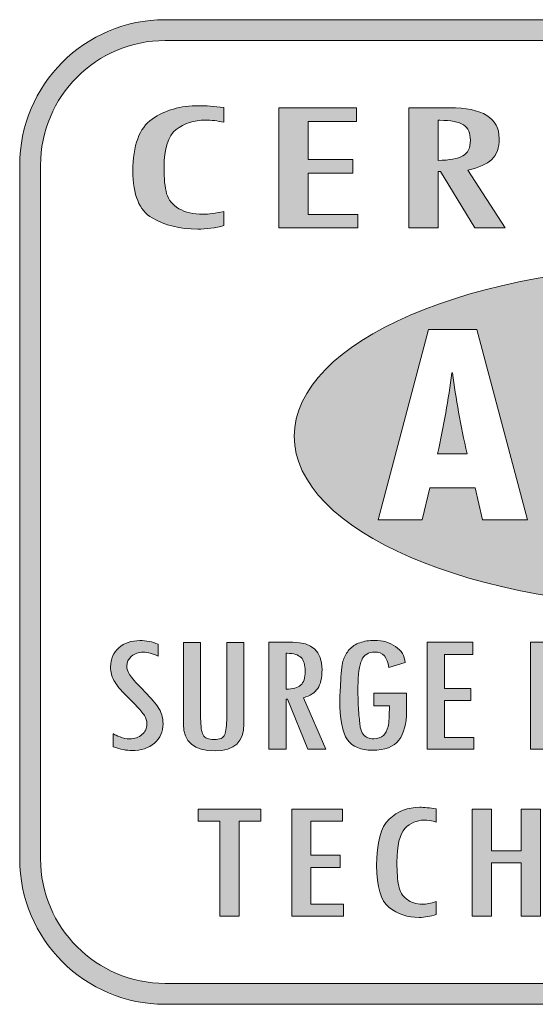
# Model space of a CAD drawing. Header units: inches. Extents: x -3.1 to 15.2, y -1.5 to 10.6.
# Tile 4 of 89: x 1.4626 to 1.5528, y 1.4427 to 1.6148. Entities that reach past the tile are written whole.
import ezdxf

# ---------------------------------------------------------------- set-up
doc = ezdxf.new("R2010")
doc.units = ezdxf.units.IN
doc.header["$MEASUREMENT"] = 0
doc.layers.add('Screenprinting', color=7, linetype='Continuous')

# ---------------------------------------------------------------- blocks, each defined once
blk = doc.blocks.new('block 3248')
at = {"layer": 'Screenprinting', "true_color": 0xffffff}
h = blk.add_hatch(color=7, dxfattribs=at)
h.dxf.hatch_style = 2
edge = h.paths.add_edge_path()
edge.add_spline(control_points=[(1.4983, 1.57878), (1.49677, 1.57838), (1.49524, 1.57817), (1.4937, 1.57817), (1.49063, 1.57817), (1.48797, 1.57883), (1.48573, 1.58013), (1.48349, 1.58143), (1.48236, 1.58417), (1.48236, 1.58831), (1.48236, 1.59281), (1.48349, 1.59584), (1.48573, 1.5974), (1.48797, 1.59896), (1.49069, 1.59974), (1.49388, 1.59974), (1.49508, 1.59974), (1.49655, 1.59963), (1.4983, 1.5994), (1.4983, 1.5994), (1.4983, 1.59684), (1.4983, 1.59684), (1.49715, 1.59709), (1.49606, 1.59722), (1.49505, 1.59722), (1.49305, 1.59722), (1.49134, 1.59667), (1.48993, 1.59556), (1.48852, 1.59444), (1.48781, 1.59224), (1.48781, 1.58895), (1.48781, 1.587), (1.48796, 1.58547), (1.48827, 1.58436), (1.48858, 1.58327), (1.4893, 1.58239), (1.49041, 1.58174), (1.49152, 1.58109), (1.49293, 1.58076), (1.49463, 1.58076), (1.49563, 1.58076), (1.49685, 1.58093), (1.4983, 1.58127), (1.4983, 1.58127), (1.4983, 1.57878), (1.4983, 1.57878)], knot_values=[0, 0, 0, 0, 1, 1, 1, 2, 2, 2, 3, 3, 3, 4, 4, 4, 5, 5, 5, 6, 6, 6, 7, 7, 7, 8, 8, 8, 9, 9, 9, 10, 10, 10, 11, 11, 11, 12, 12, 12, 13, 13, 13, 14, 14, 14, 15, 15, 15, 15], degree=3, periodic=1)
h = blk.add_hatch(color=7, dxfattribs=at)
h.dxf.hatch_style = 2
h.paths.add_polyline_path([(1.52171, 1.57841), (1.50792, 1.57841), (1.50792, 1.59938), (1.52147, 1.59938), (1.52147, 1.597), (1.513, 1.597), (1.513, 1.59035), (1.52084, 1.59035), (1.52084, 1.58797), (1.513, 1.58797), (1.513, 1.58074), (1.52171, 1.58074)])
h = blk.add_hatch(color=7, dxfattribs=at)
h.dxf.hatch_style = 2
edge = h.paths.add_edge_path()
edge.add_spline(control_points=[(1.5475, 1.57841), (1.5475, 1.57841), (1.54216, 1.57841), (1.54216, 1.57841), (1.54216, 1.57841), (1.53619, 1.58826), (1.53619, 1.58826), (1.53619, 1.58826), (1.53575, 1.58826), (1.53575, 1.58826), (1.53575, 1.58826), (1.53575, 1.57841), (1.53575, 1.57841), (1.53575, 1.57841), (1.5306, 1.57841), (1.5306, 1.57841), (1.5306, 1.57841), (1.5306, 1.59938), (1.5306, 1.59938), (1.5306, 1.59938), (1.53772, 1.59938), (1.53772, 1.59938), (1.54353, 1.59938), (1.54643, 1.59759), (1.54643, 1.59401), (1.54643, 1.59238), (1.546, 1.59117), (1.54514, 1.59035), (1.54428, 1.58951), (1.54288, 1.58891), (1.54095, 1.58849), (1.54095, 1.58849), (1.5475, 1.57841), (1.5475, 1.57841)], knot_values=[0, 0, 0, 0, 1, 1, 1, 2, 2, 2, 3, 3, 3, 4, 4, 4, 5, 5, 5, 6, 6, 6, 7, 7, 7, 8, 8, 8, 9, 9, 9, 10, 10, 10, 11, 11, 11, 11], degree=3, periodic=1)
edge = h.paths.add_edge_path()
edge.add_spline(control_points=[(1.53575, 1.59018), (1.53774, 1.5902), (1.53918, 1.59047), (1.54007, 1.59097), (1.54095, 1.59146), (1.5414, 1.59238), (1.5414, 1.59369), (1.5414, 1.59494), (1.541, 1.59584), (1.54019, 1.59638), (1.53938, 1.59693), (1.538, 1.59718), (1.53604, 1.59718), (1.53604, 1.59718), (1.53575, 1.59718), (1.53575, 1.59718), (1.53575, 1.59718), (1.53575, 1.59018), (1.53575, 1.59018)], knot_values=[0, 0, 0, 0, 1, 1, 1, 2, 2, 2, 3, 3, 3, 4, 4, 4, 5, 5, 5, 6, 6, 6, 6], degree=3, periodic=1)
at = {"layer": 'Screenprinting', "lineweight": 0}
blk.add_lwpolyline([(1.52171, 1.57841), (1.50792, 1.57841), (1.50792, 1.59938), (1.52147, 1.59938), (1.52147, 1.597), (1.513, 1.597), (1.513, 1.59035), (1.52084, 1.59035), (1.52084, 1.58797), (1.513, 1.58797), (1.513, 1.58074), (1.52171, 1.58074), (1.52171, 1.57841)], dxfattribs=at)
for points, knots in [([(1.4983, 1.57878), (1.49677, 1.57838), (1.49524, 1.57817), (1.4937, 1.57817), (1.49063, 1.57817), (1.48797, 1.57883), (1.48573, 1.58013), (1.48349, 1.58143), (1.48236, 1.58417), (1.48236, 1.58831), (1.48236, 1.59281), (1.48349, 1.59584), (1.48573, 1.5974), (1.48797, 1.59896), (1.49069, 1.59974), (1.49388, 1.59974), (1.49508, 1.59974), (1.49655, 1.59963), (1.4983, 1.5994), (1.4983, 1.5994), (1.4983, 1.59684), (1.4983, 1.59684), (1.49715, 1.59709), (1.49606, 1.59722), (1.49505, 1.59722), (1.49305, 1.59722), (1.49134, 1.59667), (1.48993, 1.59556), (1.48852, 1.59444), (1.48781, 1.59224), (1.48781, 1.58895), (1.48781, 1.587), (1.48796, 1.58547), (1.48827, 1.58436), (1.48858, 1.58327), (1.4893, 1.58239), (1.49041, 1.58174), (1.49152, 1.58109), (1.49293, 1.58076), (1.49463, 1.58076), (1.49563, 1.58076), (1.49685, 1.58093), (1.4983, 1.58127), (1.4983, 1.58127), (1.4983, 1.57878), (1.4983, 1.57878)], [0, 0, 0, 0, 1, 1, 1, 2, 2, 2, 3, 3, 3, 4, 4, 4, 5, 5, 5, 6, 6, 6, 7, 7, 7, 8, 8, 8, 9, 9, 9, 10, 10, 10, 11, 11, 11, 12, 12, 12, 13, 13, 13, 14, 14, 14, 15, 15, 15, 15]), ([(1.5475, 1.57841), (1.5475, 1.57841), (1.54216, 1.57841), (1.54216, 1.57841), (1.54216, 1.57841), (1.53619, 1.58826), (1.53619, 1.58826), (1.53619, 1.58826), (1.53575, 1.58826), (1.53575, 1.58826), (1.53575, 1.58826), (1.53575, 1.57841), (1.53575, 1.57841), (1.53575, 1.57841), (1.5306, 1.57841), (1.5306, 1.57841), (1.5306, 1.57841), (1.5306, 1.59938), (1.5306, 1.59938), (1.5306, 1.59938), (1.53772, 1.59938), (1.53772, 1.59938), (1.54353, 1.59938), (1.54643, 1.59759), (1.54643, 1.59401), (1.54643, 1.59238), (1.546, 1.59117), (1.54514, 1.59035), (1.54428, 1.58951), (1.54288, 1.58891), (1.54095, 1.58849), (1.54095, 1.58849), (1.5475, 1.57841), (1.5475, 1.57841)], [0, 0, 0, 0, 1, 1, 1, 2, 2, 2, 3, 3, 3, 4, 4, 4, 5, 5, 5, 6, 6, 6, 7, 7, 7, 8, 8, 8, 9, 9, 9, 10, 10, 10, 11, 11, 11, 11]), ([(1.53575, 1.59018), (1.53774, 1.5902), (1.53918, 1.59047), (1.54007, 1.59097), (1.54095, 1.59146), (1.5414, 1.59238), (1.5414, 1.59369), (1.5414, 1.59494), (1.541, 1.59584), (1.54019, 1.59638), (1.53938, 1.59693), (1.538, 1.59718), (1.53604, 1.59718), (1.53604, 1.59718), (1.53575, 1.59718), (1.53575, 1.59718), (1.53575, 1.59718), (1.53575, 1.59018), (1.53575, 1.59018)], [0, 0, 0, 0, 1, 1, 1, 2, 2, 2, 3, 3, 3, 4, 4, 4, 5, 5, 5, 6, 6, 6, 6])]:
    blk.add_open_spline(points, degree=3, knots=knots, dxfattribs=at)
blk = doc.blocks.new('block 3250')
at = {"layer": 'Screenprinting', "lineweight": 0}
blk.add_lwpolyline([(1.54255, 1.56064), (1.53408, 1.56064), (1.52526, 1.52737), (1.53296, 1.52737), (1.53428, 1.53293), (1.54225, 1.53293), (1.54353, 1.52737), (1.55138, 1.52737), (1.54255, 1.56064)], dxfattribs=at)
blk.add_open_spline([(1.53565, 1.53891), (1.53673, 1.54373), (1.53756, 1.54845), (1.53817, 1.55304), (1.53817, 1.55304), (1.53827, 1.55304), (1.53827, 1.55304), (1.53884, 1.54857), (1.53968, 1.54387), (1.54081, 1.53891), (1.54081, 1.53891), (1.53565, 1.53891), (1.53565, 1.53891)], degree=3, knots=[0, 0, 0, 0, 1, 1, 1, 2, 2, 2, 3, 3, 3, 4, 4, 4, 4], dxfattribs=at)
blk = doc.blocks.new('block 3249')
at = {"layer": 'Screenprinting'}
blk.add_blockref('block 3250', (0, 0), dxfattribs=at)
blk = doc.blocks.new('block 3256')
at = {"layer": 'Screenprinting', "true_color": 0xffffff}
h = blk.add_hatch(color=7, dxfattribs=at)
h.dxf.hatch_style = 2
edge = h.paths.add_edge_path()
edge.add_spline(control_points=[(1.48681, 1.50355), (1.48583, 1.50399), (1.48494, 1.50421), (1.48415, 1.50421), (1.48336, 1.50421), (1.48268, 1.50399), (1.48213, 1.50351), (1.48157, 1.50305), (1.48129, 1.50247), (1.48129, 1.5018), (1.48129, 1.50135), (1.48146, 1.50083), (1.48179, 1.5003), (1.48213, 1.49977), (1.48287, 1.49892), (1.48404, 1.49774), (1.4852, 1.49657), (1.4861, 1.49555), (1.48671, 1.49469), (1.48733, 1.49382), (1.48764, 1.49284), (1.48764, 1.49172), (1.48764, 1.49033), (1.48714, 1.48919), (1.48613, 1.48833), (1.48513, 1.48746), (1.48381, 1.48703), (1.48219, 1.48703), (1.48129, 1.48703), (1.48021, 1.48725), (1.47891, 1.48769), (1.47891, 1.48769), (1.47891, 1.48994), (1.47891, 1.48994), (1.47895, 1.48993), (1.47898, 1.48993), (1.47902, 1.48989), (1.4792, 1.48978), (1.47957, 1.48963), (1.48013, 1.4894), (1.48069, 1.48918), (1.48125, 1.48908), (1.48179, 1.48908), (1.48267, 1.48908), (1.48339, 1.48932), (1.48396, 1.48981), (1.48453, 1.4903), (1.48482, 1.49092), (1.48482, 1.49169), (1.48482, 1.49221), (1.48467, 1.49271), (1.48438, 1.49316), (1.48409, 1.4936), (1.48357, 1.49421), (1.48281, 1.495), (1.48281, 1.495), (1.48078, 1.49707), (1.48078, 1.49707), (1.48, 1.49788), (1.47941, 1.49862), (1.47904, 1.49928), (1.47866, 1.49994), (1.47847, 1.50073), (1.47847, 1.50166), (1.47847, 1.50302), (1.47895, 1.50412), (1.47991, 1.50498), (1.48085, 1.50583), (1.48209, 1.50625), (1.4836, 1.50625), (1.48466, 1.50625), (1.48573, 1.50604), (1.48681, 1.50561), (1.48681, 1.50561), (1.48681, 1.50355), (1.48681, 1.50355)], knot_values=[0, 0, 0, 0, 1, 1, 1, 2, 2, 2, 3, 3, 3, 4, 4, 4, 5, 5, 5, 6, 6, 6, 7, 7, 7, 8, 8, 8, 9, 9, 9, 10, 10, 10, 11, 11, 11, 12, 12, 12, 13, 13, 13, 14, 14, 14, 15, 15, 15, 16, 16, 16, 17, 17, 17, 18, 18, 18, 19, 19, 19, 20, 20, 20, 21, 21, 21, 22, 22, 22, 23, 23, 23, 24, 24, 24, 25, 25, 25, 25], degree=3, periodic=1)
h = blk.add_hatch(color=7, dxfattribs=at)
h.dxf.hatch_style = 2
edge = h.paths.add_edge_path()
edge.add_spline(control_points=[(1.50179, 1.49168), (1.50179, 1.48855), (1.50012, 1.48699), (1.49675, 1.48699), (1.49306, 1.48699), (1.49121, 1.48854), (1.49121, 1.49164), (1.49121, 1.49164), (1.49121, 1.50593), (1.49121, 1.50593), (1.49121, 1.50593), (1.49422, 1.50593), (1.49422, 1.50593), (1.49422, 1.50593), (1.49422, 1.4927), (1.49422, 1.4927), (1.49422, 1.49128), (1.49436, 1.49031), (1.49465, 1.48975), (1.49494, 1.4892), (1.49559, 1.48895), (1.49657, 1.48895), (1.49756, 1.48895), (1.49818, 1.48922), (1.49843, 1.48981), (1.49867, 1.49037), (1.49879, 1.49139), (1.49879, 1.49285), (1.49879, 1.49285), (1.49879, 1.50593), (1.49879, 1.50593), (1.49879, 1.50593), (1.50179, 1.50593), (1.50179, 1.50593), (1.50179, 1.50593), (1.50179, 1.49168), (1.50179, 1.49168)], knot_values=[0, 0, 0, 0, 1, 1, 1, 2, 2, 2, 3, 3, 3, 4, 4, 4, 5, 5, 5, 6, 6, 6, 7, 7, 7, 8, 8, 8, 9, 9, 9, 10, 10, 10, 11, 11, 11, 12, 12, 12, 12], degree=3, periodic=1)
h = blk.add_hatch(color=7, dxfattribs=at)
h.dxf.hatch_style = 2
edge = h.paths.add_edge_path()
edge.add_spline(control_points=[(1.51609, 1.48725), (1.51609, 1.48725), (1.51294, 1.48725), (1.51294, 1.48725), (1.51294, 1.48725), (1.50942, 1.49603), (1.50942, 1.49603), (1.50942, 1.49603), (1.50916, 1.49603), (1.50916, 1.49603), (1.50916, 1.49603), (1.50916, 1.48725), (1.50916, 1.48725), (1.50916, 1.48725), (1.50612, 1.48725), (1.50612, 1.48725), (1.50612, 1.48725), (1.50612, 1.50595), (1.50612, 1.50595), (1.50612, 1.50595), (1.51032, 1.50595), (1.51032, 1.50595), (1.51374, 1.50595), (1.51545, 1.50437), (1.51545, 1.50118), (1.51545, 1.49972), (1.5152, 1.49864), (1.51469, 1.49789), (1.51419, 1.49716), (1.51337, 1.4966), (1.51223, 1.49625), (1.51223, 1.49625), (1.51609, 1.48725), (1.51609, 1.48725)], knot_values=[0, 0, 0, 0, 1, 1, 1, 2, 2, 2, 3, 3, 3, 4, 4, 4, 5, 5, 5, 6, 6, 6, 7, 7, 7, 8, 8, 8, 9, 9, 9, 10, 10, 10, 11, 11, 11, 11], degree=3, periodic=1)
edge = h.paths.add_edge_path()
edge.add_spline(control_points=[(1.50916, 1.49775), (1.51033, 1.49777), (1.51118, 1.49801), (1.51171, 1.49845), (1.51223, 1.49889), (1.51249, 1.49971), (1.51249, 1.50089), (1.51249, 1.50201), (1.51225, 1.50281), (1.51178, 1.50329), (1.5113, 1.50377), (1.51049, 1.50402), (1.50934, 1.50402), (1.50934, 1.50402), (1.50916, 1.50402), (1.50916, 1.50402), (1.50916, 1.50402), (1.50916, 1.49775), (1.50916, 1.49775)], knot_values=[0, 0, 0, 0, 1, 1, 1, 2, 2, 2, 3, 3, 3, 4, 4, 4, 5, 5, 5, 6, 6, 6, 6], degree=3, periodic=1)
h = blk.add_hatch(color=7, dxfattribs=at)
h.dxf.hatch_style = 2
edge = h.paths.add_edge_path()
edge.add_spline(control_points=[(1.53023, 1.49388), (1.53023, 1.49172), (1.52978, 1.49005), (1.5289, 1.48886), (1.52802, 1.48767), (1.52646, 1.48708), (1.52423, 1.48708), (1.52223, 1.48708), (1.52079, 1.48769), (1.51989, 1.48891), (1.51901, 1.49014), (1.51856, 1.49251), (1.51856, 1.496), (1.51856, 1.49641), (1.51861, 1.4975), (1.51872, 1.49929), (1.51883, 1.50106), (1.51898, 1.50228), (1.51919, 1.5029), (1.51939, 1.50354), (1.51973, 1.50412), (1.52022, 1.50467), (1.52069, 1.5052), (1.52131, 1.50561), (1.52205, 1.50588), (1.52279, 1.50615), (1.52366, 1.50628), (1.52465, 1.50628), (1.52607, 1.50628), (1.52728, 1.50593), (1.52831, 1.50522), (1.52933, 1.50452), (1.5299, 1.50357), (1.52999, 1.50241), (1.52999, 1.50241), (1.52714, 1.50154), (1.52714, 1.50154), (1.52691, 1.50335), (1.52608, 1.50425), (1.52465, 1.50425), (1.52356, 1.50425), (1.5228, 1.50377), (1.52238, 1.50284), (1.52194, 1.50191), (1.52173, 1.50035), (1.52173, 1.49819), (1.52173, 1.49819), (1.52173, 1.49724), (1.52173, 1.49724), (1.52173, 1.49599), (1.52178, 1.49478), (1.52187, 1.49365), (1.52196, 1.49251), (1.52205, 1.49168), (1.52214, 1.49114), (1.52222, 1.49061), (1.52239, 1.49019), (1.52264, 1.48988), (1.52291, 1.48957), (1.52318, 1.48935), (1.52346, 1.48924), (1.52376, 1.48914), (1.52409, 1.48909), (1.52448, 1.48909), (1.52521, 1.48909), (1.52577, 1.48927), (1.52617, 1.48965), (1.52657, 1.49001), (1.52685, 1.49056), (1.527, 1.49125), (1.52716, 1.49195), (1.52723, 1.49315), (1.52723, 1.49483), (1.52723, 1.49483), (1.52448, 1.49483), (1.52448, 1.49483), (1.52448, 1.49483), (1.52448, 1.49703), (1.52448, 1.49703), (1.52448, 1.49703), (1.53023, 1.49703), (1.53023, 1.49703), (1.53023, 1.49703), (1.53023, 1.49388), (1.53023, 1.49388)], knot_values=[0, 0, 0, 0, 1, 1, 1, 2, 2, 2, 3, 3, 3, 4, 4, 4, 5, 5, 5, 6, 6, 6, 7, 7, 7, 8, 8, 8, 9, 9, 9, 10, 10, 10, 11, 11, 11, 12, 12, 12, 13, 13, 13, 14, 14, 14, 15, 15, 15, 16, 16, 16, 17, 17, 17, 18, 18, 18, 19, 19, 19, 20, 20, 20, 21, 21, 21, 22, 22, 22, 23, 23, 23, 24, 24, 24, 25, 25, 25, 26, 26, 26, 27, 27, 27, 28, 28, 28, 28], degree=3, periodic=1)
h = blk.add_hatch(color=7, dxfattribs=at)
h.dxf.hatch_style = 2
h.paths.add_polyline_path([(1.54198, 1.48725), (1.53386, 1.48725), (1.53386, 1.50595), (1.54184, 1.50595), (1.54184, 1.50382), (1.53685, 1.50382), (1.53685, 1.49789), (1.54147, 1.49789), (1.54147, 1.49576), (1.53685, 1.49576), (1.53685, 1.48933), (1.54198, 1.48933)])
h = blk.add_hatch(color=7, dxfattribs=at)
h.dxf.hatch_style = 2
edge = h.paths.add_edge_path()
edge.add_spline(control_points=[(1.55192, 1.50595), (1.55192, 1.50595), (1.55688, 1.50595), (1.55688, 1.50595), (1.5601, 1.50595), (1.56171, 1.50419), (1.56171, 1.50067), (1.56171, 1.49925), (1.56143, 1.49814), (1.56086, 1.49734), (1.56028, 1.49652), (1.55957, 1.49601), (1.55872, 1.4958), (1.55787, 1.4956), (1.55661, 1.49548), (1.55496, 1.49547), (1.55496, 1.49547), (1.55496, 1.48725), (1.55496, 1.48725), (1.55496, 1.48725), (1.55192, 1.48725), (1.55192, 1.48725), (1.55192, 1.48725), (1.55192, 1.50595), (1.55192, 1.50595)], knot_values=[0, 0, 0, 0, 1, 1, 1, 2, 2, 2, 3, 3, 3, 4, 4, 4, 5, 5, 5, 6, 6, 6, 7, 7, 7, 8, 8, 8, 8], degree=3, periodic=1)
edge = h.paths.add_edge_path()
edge.add_spline(control_points=[(1.55496, 1.49741), (1.55624, 1.49741), (1.55715, 1.49763), (1.55771, 1.49806), (1.55826, 1.49849), (1.55853, 1.49936), (1.55853, 1.50067), (1.55853, 1.50197), (1.5583, 1.50286), (1.55781, 1.50334), (1.55733, 1.50379), (1.55638, 1.50404), (1.55496, 1.50404), (1.55496, 1.50404), (1.55496, 1.49741), (1.55496, 1.49741)], knot_values=[0, 0, 0, 0, 1, 1, 1, 2, 2, 2, 3, 3, 3, 4, 4, 4, 5, 5, 5, 5], degree=3, periodic=1)
at = {"layer": 'Screenprinting', "lineweight": 0}
blk.add_lwpolyline([(1.54198, 1.48725), (1.53386, 1.48725), (1.53386, 1.50595), (1.54184, 1.50595), (1.54184, 1.50382), (1.53685, 1.50382), (1.53685, 1.49789), (1.54147, 1.49789), (1.54147, 1.49576), (1.53685, 1.49576), (1.53685, 1.48933), (1.54198, 1.48933), (1.54198, 1.48725)], dxfattribs=at)
for points, knots in [([(1.48681, 1.50355), (1.48583, 1.50399), (1.48494, 1.50421), (1.48415, 1.50421), (1.48336, 1.50421), (1.48268, 1.50399), (1.48213, 1.50351), (1.48157, 1.50305), (1.48129, 1.50247), (1.48129, 1.5018), (1.48129, 1.50135), (1.48146, 1.50083), (1.48179, 1.5003), (1.48213, 1.49977), (1.48287, 1.49892), (1.48404, 1.49774), (1.4852, 1.49657), (1.4861, 1.49555), (1.48671, 1.49469), (1.48733, 1.49382), (1.48764, 1.49284), (1.48764, 1.49172), (1.48764, 1.49033), (1.48714, 1.48919), (1.48613, 1.48833), (1.48513, 1.48746), (1.48381, 1.48703), (1.48219, 1.48703), (1.48129, 1.48703), (1.48021, 1.48725), (1.47891, 1.48769), (1.47891, 1.48769), (1.47891, 1.48994), (1.47891, 1.48994), (1.47895, 1.48993), (1.47898, 1.48993), (1.47902, 1.48989), (1.4792, 1.48978), (1.47957, 1.48963), (1.48013, 1.4894), (1.48069, 1.48918), (1.48125, 1.48908), (1.48179, 1.48908), (1.48267, 1.48908), (1.48339, 1.48932), (1.48396, 1.48981), (1.48453, 1.4903), (1.48482, 1.49092), (1.48482, 1.49169), (1.48482, 1.49221), (1.48467, 1.49271), (1.48438, 1.49316), (1.48409, 1.4936), (1.48357, 1.49421), (1.48281, 1.495), (1.48281, 1.495), (1.48078, 1.49707), (1.48078, 1.49707), (1.48, 1.49788), (1.47941, 1.49862), (1.47904, 1.49928), (1.47866, 1.49994), (1.47847, 1.50073), (1.47847, 1.50166), (1.47847, 1.50302), (1.47895, 1.50412), (1.47991, 1.50498), (1.48085, 1.50583), (1.48209, 1.50625), (1.4836, 1.50625), (1.48466, 1.50625), (1.48573, 1.50604), (1.48681, 1.50561), (1.48681, 1.50561), (1.48681, 1.50355), (1.48681, 1.50355)], [0, 0, 0, 0, 1, 1, 1, 2, 2, 2, 3, 3, 3, 4, 4, 4, 5, 5, 5, 6, 6, 6, 7, 7, 7, 8, 8, 8, 9, 9, 9, 10, 10, 10, 11, 11, 11, 12, 12, 12, 13, 13, 13, 14, 14, 14, 15, 15, 15, 16, 16, 16, 17, 17, 17, 18, 18, 18, 19, 19, 19, 20, 20, 20, 21, 21, 21, 22, 22, 22, 23, 23, 23, 24, 24, 24, 25, 25, 25, 25]), ([(1.50179, 1.49168), (1.50179, 1.48855), (1.50012, 1.48699), (1.49675, 1.48699), (1.49306, 1.48699), (1.49121, 1.48854), (1.49121, 1.49164), (1.49121, 1.49164), (1.49121, 1.50593), (1.49121, 1.50593), (1.49121, 1.50593), (1.49422, 1.50593), (1.49422, 1.50593), (1.49422, 1.50593), (1.49422, 1.4927), (1.49422, 1.4927), (1.49422, 1.49128), (1.49436, 1.49031), (1.49465, 1.48975), (1.49494, 1.4892), (1.49559, 1.48895), (1.49657, 1.48895), (1.49756, 1.48895), (1.49818, 1.48922), (1.49843, 1.48981), (1.49867, 1.49037), (1.49879, 1.49139), (1.49879, 1.49285), (1.49879, 1.49285), (1.49879, 1.50593), (1.49879, 1.50593), (1.49879, 1.50593), (1.50179, 1.50593), (1.50179, 1.50593), (1.50179, 1.50593), (1.50179, 1.49168), (1.50179, 1.49168)], [0, 0, 0, 0, 1, 1, 1, 2, 2, 2, 3, 3, 3, 4, 4, 4, 5, 5, 5, 6, 6, 6, 7, 7, 7, 8, 8, 8, 9, 9, 9, 10, 10, 10, 11, 11, 11, 12, 12, 12, 12]), ([(1.51609, 1.48725), (1.51609, 1.48725), (1.51294, 1.48725), (1.51294, 1.48725), (1.51294, 1.48725), (1.50942, 1.49603), (1.50942, 1.49603), (1.50942, 1.49603), (1.50916, 1.49603), (1.50916, 1.49603), (1.50916, 1.49603), (1.50916, 1.48725), (1.50916, 1.48725), (1.50916, 1.48725), (1.50612, 1.48725), (1.50612, 1.48725), (1.50612, 1.48725), (1.50612, 1.50595), (1.50612, 1.50595), (1.50612, 1.50595), (1.51032, 1.50595), (1.51032, 1.50595), (1.51374, 1.50595), (1.51545, 1.50437), (1.51545, 1.50118), (1.51545, 1.49972), (1.5152, 1.49864), (1.51469, 1.49789), (1.51419, 1.49716), (1.51337, 1.4966), (1.51223, 1.49625), (1.51223, 1.49625), (1.51609, 1.48725), (1.51609, 1.48725)], [0, 0, 0, 0, 1, 1, 1, 2, 2, 2, 3, 3, 3, 4, 4, 4, 5, 5, 5, 6, 6, 6, 7, 7, 7, 8, 8, 8, 9, 9, 9, 10, 10, 10, 11, 11, 11, 11]), ([(1.53023, 1.49388), (1.53023, 1.49172), (1.52978, 1.49005), (1.5289, 1.48886), (1.52802, 1.48767), (1.52646, 1.48708), (1.52423, 1.48708), (1.52223, 1.48708), (1.52079, 1.48769), (1.51989, 1.48891), (1.51901, 1.49014), (1.51856, 1.49251), (1.51856, 1.496), (1.51856, 1.49641), (1.51861, 1.4975), (1.51872, 1.49929), (1.51883, 1.50106), (1.51898, 1.50228), (1.51919, 1.5029), (1.51939, 1.50354), (1.51973, 1.50412), (1.52022, 1.50467), (1.52069, 1.5052), (1.52131, 1.50561), (1.52205, 1.50588), (1.52279, 1.50615), (1.52366, 1.50628), (1.52465, 1.50628), (1.52607, 1.50628), (1.52728, 1.50593), (1.52831, 1.50522), (1.52933, 1.50452), (1.5299, 1.50357), (1.52999, 1.50241), (1.52999, 1.50241), (1.52714, 1.50154), (1.52714, 1.50154), (1.52691, 1.50335), (1.52608, 1.50425), (1.52465, 1.50425), (1.52356, 1.50425), (1.5228, 1.50377), (1.52238, 1.50284), (1.52194, 1.50191), (1.52173, 1.50035), (1.52173, 1.49819), (1.52173, 1.49819), (1.52173, 1.49724), (1.52173, 1.49724), (1.52173, 1.49599), (1.52178, 1.49478), (1.52187, 1.49365), (1.52196, 1.49251), (1.52205, 1.49168), (1.52214, 1.49114), (1.52222, 1.49061), (1.52239, 1.49019), (1.52264, 1.48988), (1.52291, 1.48957), (1.52318, 1.48935), (1.52346, 1.48924), (1.52376, 1.48914), (1.52409, 1.48909), (1.52448, 1.48909), (1.52521, 1.48909), (1.52577, 1.48927), (1.52617, 1.48965), (1.52657, 1.49001), (1.52685, 1.49056), (1.527, 1.49125), (1.52716, 1.49195), (1.52723, 1.49315), (1.52723, 1.49483), (1.52723, 1.49483), (1.52448, 1.49483), (1.52448, 1.49483), (1.52448, 1.49483), (1.52448, 1.49703), (1.52448, 1.49703), (1.52448, 1.49703), (1.53023, 1.49703), (1.53023, 1.49703), (1.53023, 1.49703), (1.53023, 1.49388), (1.53023, 1.49388)], [0, 0, 0, 0, 1, 1, 1, 2, 2, 2, 3, 3, 3, 4, 4, 4, 5, 5, 5, 6, 6, 6, 7, 7, 7, 8, 8, 8, 9, 9, 9, 10, 10, 10, 11, 11, 11, 12, 12, 12, 13, 13, 13, 14, 14, 14, 15, 15, 15, 16, 16, 16, 17, 17, 17, 18, 18, 18, 19, 19, 19, 20, 20, 20, 21, 21, 21, 22, 22, 22, 23, 23, 23, 24, 24, 24, 25, 25, 25, 26, 26, 26, 27, 27, 27, 28, 28, 28, 28]), ([(1.55192, 1.50595), (1.55192, 1.50595), (1.55688, 1.50595), (1.55688, 1.50595), (1.5601, 1.50595), (1.56171, 1.50419), (1.56171, 1.50067), (1.56171, 1.49925), (1.56143, 1.49814), (1.56086, 1.49734), (1.56028, 1.49652), (1.55957, 1.49601), (1.55872, 1.4958), (1.55787, 1.4956), (1.55661, 1.49548), (1.55496, 1.49547), (1.55496, 1.49547), (1.55496, 1.48725), (1.55496, 1.48725), (1.55496, 1.48725), (1.55192, 1.48725), (1.55192, 1.48725), (1.55192, 1.48725), (1.55192, 1.50595), (1.55192, 1.50595)], [0, 0, 0, 0, 1, 1, 1, 2, 2, 2, 3, 3, 3, 4, 4, 4, 5, 5, 5, 6, 6, 6, 7, 7, 7, 8, 8, 8, 8]), ([(1.50916, 1.49775), (1.51033, 1.49777), (1.51118, 1.49801), (1.51171, 1.49845), (1.51223, 1.49889), (1.51249, 1.49971), (1.51249, 1.50089), (1.51249, 1.50201), (1.51225, 1.50281), (1.51178, 1.50329), (1.5113, 1.50377), (1.51049, 1.50402), (1.50934, 1.50402), (1.50934, 1.50402), (1.50916, 1.50402), (1.50916, 1.50402), (1.50916, 1.50402), (1.50916, 1.49775), (1.50916, 1.49775)], [0, 0, 0, 0, 1, 1, 1, 2, 2, 2, 3, 3, 3, 4, 4, 4, 5, 5, 5, 6, 6, 6, 6])]:
    blk.add_open_spline(points, degree=3, knots=knots, dxfattribs=at)
blk = doc.blocks.new('block 3257')
at = {"layer": 'Screenprinting', "true_color": 0xffffff}
h = blk.add_hatch(color=7, dxfattribs=at)
h.dxf.hatch_style = 2
h.paths.add_polyline_path([(1.50476, 1.47466), (1.50094, 1.47466), (1.50094, 1.45808), (1.49758, 1.45808), (1.49758, 1.47466), (1.49378, 1.47466), (1.49378, 1.47679), (1.50476, 1.47679)])
h = blk.add_hatch(color=7, dxfattribs=at)
h.dxf.hatch_style = 2
h.paths.add_polyline_path([(1.5192, 1.45808), (1.51018, 1.45808), (1.51018, 1.47679), (1.51905, 1.47679), (1.51905, 1.47466), (1.51351, 1.47466), (1.51351, 1.46872), (1.51864, 1.46872), (1.51864, 1.4666), (1.51351, 1.4666), (1.51351, 1.46016), (1.5192, 1.46016)])
h = blk.add_hatch(color=7, dxfattribs=at)
h.dxf.hatch_style = 2
edge = h.paths.add_edge_path()
edge.add_spline(control_points=[(1.53543, 1.4584), (1.53442, 1.45804), (1.53342, 1.45786), (1.53241, 1.45786), (1.5304, 1.45786), (1.52866, 1.45845), (1.52719, 1.45961), (1.52572, 1.46078), (1.52499, 1.46321), (1.52499, 1.46691), (1.52499, 1.47093), (1.52572, 1.47364), (1.52719, 1.47503), (1.52866, 1.47642), (1.53044, 1.47711), (1.53253, 1.47711), (1.53332, 1.47711), (1.53428, 1.47701), (1.53543, 1.47682), (1.53543, 1.47682), (1.53543, 1.47453), (1.53543, 1.47453), (1.53467, 1.47475), (1.53396, 1.47486), (1.53329, 1.47486), (1.53199, 1.47486), (1.53087, 1.47437), (1.52995, 1.47339), (1.52902, 1.47239), (1.52855, 1.47042), (1.52855, 1.46749), (1.52855, 1.46575), (1.52865, 1.46438), (1.52886, 1.46339), (1.52906, 1.4624), (1.52952, 1.46162), (1.53026, 1.46104), (1.53099, 1.46045), (1.53191, 1.46017), (1.53302, 1.46017), (1.53366, 1.46017), (1.53447, 1.46032), (1.53543, 1.46063), (1.53543, 1.46063), (1.53543, 1.4584), (1.53543, 1.4584)], knot_values=[0, 0, 0, 0, 1, 1, 1, 2, 2, 2, 3, 3, 3, 4, 4, 4, 5, 5, 5, 6, 6, 6, 7, 7, 7, 8, 8, 8, 9, 9, 9, 10, 10, 10, 11, 11, 11, 12, 12, 12, 13, 13, 13, 14, 14, 14, 15, 15, 15, 15], degree=3, periodic=1)
h = blk.add_hatch(color=7, dxfattribs=at)
h.dxf.hatch_style = 2
h.paths.add_polyline_path([(1.54172, 1.47679), (1.54509, 1.47679), (1.54509, 1.46951), (1.55028, 1.46951), (1.55028, 1.47679), (1.55365, 1.47679), (1.55365, 1.45808), (1.55028, 1.45808), (1.55028, 1.46738), (1.54509, 1.46738), (1.54509, 1.45808), (1.54172, 1.45808)])
at = {"layer": 'Screenprinting', "lineweight": 0}
for points in [[(1.50476, 1.47466), (1.50094, 1.47466), (1.50094, 1.45808), (1.49758, 1.45808), (1.49758, 1.47466), (1.49378, 1.47466), (1.49378, 1.47679), (1.50476, 1.47679), (1.50476, 1.47466)], [(1.5192, 1.45808), (1.51018, 1.45808), (1.51018, 1.47679), (1.51905, 1.47679), (1.51905, 1.47466), (1.51351, 1.47466), (1.51351, 1.46872), (1.51864, 1.46872), (1.51864, 1.4666), (1.51351, 1.4666), (1.51351, 1.46016), (1.5192, 1.46016), (1.5192, 1.45808)], [(1.54172, 1.47679), (1.54509, 1.47679), (1.54509, 1.46951), (1.55028, 1.46951), (1.55028, 1.47679), (1.55365, 1.47679), (1.55365, 1.45808), (1.55028, 1.45808), (1.55028, 1.46738), (1.54509, 1.46738), (1.54509, 1.45808), (1.54172, 1.45808), (1.54172, 1.47679)]]:
    blk.add_lwpolyline(points, dxfattribs=at)
blk.add_open_spline([(1.53543, 1.4584), (1.53442, 1.45804), (1.53342, 1.45786), (1.53241, 1.45786), (1.5304, 1.45786), (1.52866, 1.45845), (1.52719, 1.45961), (1.52572, 1.46078), (1.52499, 1.46321), (1.52499, 1.46691), (1.52499, 1.47093), (1.52572, 1.47364), (1.52719, 1.47503), (1.52866, 1.47642), (1.53044, 1.47711), (1.53253, 1.47711), (1.53332, 1.47711), (1.53428, 1.47701), (1.53543, 1.47682), (1.53543, 1.47682), (1.53543, 1.47453), (1.53543, 1.47453), (1.53467, 1.47475), (1.53396, 1.47486), (1.53329, 1.47486), (1.53199, 1.47486), (1.53087, 1.47437), (1.52995, 1.47339), (1.52902, 1.47239), (1.52855, 1.47042), (1.52855, 1.46749), (1.52855, 1.46575), (1.52865, 1.46438), (1.52886, 1.46339), (1.52906, 1.4624), (1.52952, 1.46162), (1.53026, 1.46104), (1.53099, 1.46045), (1.53191, 1.46017), (1.53302, 1.46017), (1.53366, 1.46017), (1.53447, 1.46032), (1.53543, 1.46063), (1.53543, 1.46063), (1.53543, 1.4584), (1.53543, 1.4584)], degree=3, knots=[0, 0, 0, 0, 1, 1, 1, 2, 2, 2, 3, 3, 3, 4, 4, 4, 5, 5, 5, 6, 6, 6, 7, 7, 7, 8, 8, 8, 9, 9, 9, 10, 10, 10, 11, 11, 11, 12, 12, 12, 13, 13, 13, 14, 14, 14, 15, 15, 15, 15], dxfattribs=at)
blk = doc.blocks.new('block 3247')
at = {"layer": 'Screenprinting', "true_color": 0xffffff}
h = blk.add_hatch(color=7, dxfattribs=at)
h.dxf.hatch_style = 2
edge = h.paths.add_edge_path()
edge.add_spline(control_points=[(1.48801, 1.44267), (1.47395, 1.44267), (1.46257, 1.45407), (1.46257, 1.46814), (1.46257, 1.46814), (1.46257, 1.46814), (1.46257, 1.46814), (1.46257, 1.46814), (1.46257, 1.58931), (1.46257, 1.58931), (1.46257, 1.60337), (1.47395, 1.61477), (1.48801, 1.61477), (1.48801, 1.61477), (1.48801, 1.61477), (1.48801, 1.61477), (1.48801, 1.61477), (1.67122, 1.61477), (1.67122, 1.61477), (1.68528, 1.61477), (1.69667, 1.60337), (1.69668, 1.58931), (1.69668, 1.58931), (1.69668, 1.58931), (1.69668, 1.58931), (1.69668, 1.58931), (1.69668, 1.46814), (1.69668, 1.46814), (1.69667, 1.45407), (1.68528, 1.44267), (1.67122, 1.44267), (1.67122, 1.44267), (1.67122, 1.44267), (1.67122, 1.44267), (1.67122, 1.44267), (1.48801, 1.44267), (1.48801, 1.44267), (1.48801, 1.44267), (1.48801, 1.44267), (1.48801, 1.44267)], knot_values=[0, 0, 0, 0, 1, 1, 1, 2, 2, 2, 3, 3, 3, 4, 4, 4, 5, 5, 5, 6, 6, 6, 7, 7, 7, 8, 8, 8, 9, 9, 9, 10, 10, 10, 11, 11, 11, 12, 12, 12, 13, 13, 13, 13], degree=3, periodic=1)
edge = h.paths.add_edge_path()
edge.add_spline(control_points=[(1.48801, 1.44633), (1.48801, 1.44633), (1.67122, 1.44633), (1.67122, 1.44633), (1.68327, 1.44635), (1.69301, 1.45608), (1.69304, 1.46814), (1.69304, 1.46814), (1.69304, 1.46814), (1.69304, 1.46814), (1.69304, 1.46814), (1.69304, 1.58931), (1.69304, 1.58931), (1.69301, 1.60136), (1.68327, 1.61111), (1.67122, 1.61113), (1.67122, 1.61113), (1.67122, 1.61113), (1.67122, 1.61113), (1.67122, 1.61113), (1.48801, 1.61113), (1.48801, 1.61113), (1.47597, 1.61111), (1.46623, 1.60136), (1.46621, 1.58931), (1.46621, 1.58931), (1.46621, 1.58931), (1.46621, 1.58931), (1.46621, 1.58931), (1.46621, 1.46814), (1.46621, 1.46814), (1.46623, 1.45608), (1.47597, 1.44635), (1.48801, 1.44633), (1.48801, 1.44633), (1.48801, 1.44633), (1.48801, 1.44633)], knot_values=[0, 0, 0, 0, 1, 1, 1, 2, 2, 2, 3, 3, 3, 4, 4, 4, 5, 5, 5, 6, 6, 6, 7, 7, 7, 8, 8, 8, 9, 9, 9, 10, 10, 10, 11, 11, 11, 12, 12, 12, 12], degree=3, periodic=1)
h = blk.add_hatch(color=7, dxfattribs=at)
h.dxf.hatch_style = 2
edge = h.paths.add_edge_path()
edge.add_spline(control_points=[(1.64921, 1.54197), (1.64921, 1.52546), (1.61818, 1.51206), (1.5799, 1.51206), (1.54161, 1.51206), (1.51058, 1.52546), (1.51058, 1.54197), (1.51058, 1.5585), (1.54161, 1.57189), (1.5799, 1.57189), (1.61818, 1.57189), (1.64921, 1.5585), (1.64921, 1.54197)], knot_values=[0, 0, 0, 0, 1, 1, 1, 2, 2, 2, 3, 3, 3, 4, 4, 4, 4], degree=3, periodic=1)
h.paths.add_polyline_path([(1.54255, 1.56064), (1.53408, 1.56064), (1.52526, 1.52737), (1.53296, 1.52737), (1.53428, 1.53293), (1.54225, 1.53293), (1.54353, 1.52737), (1.55138, 1.52737)])
edge = h.paths.add_edge_path()
edge.add_spline(control_points=[(1.53565, 1.53891), (1.53673, 1.54373), (1.53756, 1.54845), (1.53817, 1.55304), (1.53817, 1.55304), (1.53827, 1.55304), (1.53827, 1.55304), (1.53884, 1.54857), (1.53968, 1.54387), (1.54081, 1.53891), (1.54081, 1.53891), (1.53565, 1.53891), (1.53565, 1.53891)], knot_values=[0, 0, 0, 0, 1, 1, 1, 2, 2, 2, 3, 3, 3, 4, 4, 4, 4], degree=3, periodic=1)
h.paths.add_polyline_path([(1.55412, 1.5357), (1.56561, 1.5357), (1.56561, 1.54193), (1.55412, 1.54193)])
h.paths.add_polyline_path([(1.57296, 1.55366), (1.5772, 1.55366), (1.5772, 1.52737), (1.5844, 1.52737), (1.5844, 1.56064), (1.57296, 1.56064)])
h.paths.add_polyline_path([(1.59513, 1.5357), (1.60661, 1.5357), (1.60661, 1.54193), (1.59513, 1.54193)])
h.paths.add_polyline_path([(1.61396, 1.55366), (1.6182, 1.55366), (1.6182, 1.52737), (1.62541, 1.52737), (1.62541, 1.56064), (1.61396, 1.56064)])
at = {"layer": 'Screenprinting', "lineweight": 0}
for points, knots in [([(1.48801, 1.44267), (1.47395, 1.44267), (1.46257, 1.45407), (1.46257, 1.46814), (1.46257, 1.46814), (1.46257, 1.46814), (1.46257, 1.46814), (1.46257, 1.46814), (1.46257, 1.58931), (1.46257, 1.58931), (1.46257, 1.60337), (1.47395, 1.61477), (1.48801, 1.61477), (1.48801, 1.61477), (1.48801, 1.61477), (1.48801, 1.61477), (1.48801, 1.61477), (1.67122, 1.61477), (1.67122, 1.61477), (1.68528, 1.61477), (1.69667, 1.60337), (1.69668, 1.58931), (1.69668, 1.58931), (1.69668, 1.58931), (1.69668, 1.58931), (1.69668, 1.58931), (1.69668, 1.46814), (1.69668, 1.46814), (1.69667, 1.45407), (1.68528, 1.44267), (1.67122, 1.44267), (1.67122, 1.44267), (1.67122, 1.44267), (1.67122, 1.44267), (1.67122, 1.44267), (1.48801, 1.44267), (1.48801, 1.44267), (1.48801, 1.44267), (1.48801, 1.44267), (1.48801, 1.44267)], [0, 0, 0, 0, 1, 1, 1, 2, 2, 2, 3, 3, 3, 4, 4, 4, 5, 5, 5, 6, 6, 6, 7, 7, 7, 8, 8, 8, 9, 9, 9, 10, 10, 10, 11, 11, 11, 12, 12, 12, 13, 13, 13, 13]), ([(1.48801, 1.44633), (1.48801, 1.44633), (1.67122, 1.44633), (1.67122, 1.44633), (1.68327, 1.44635), (1.69301, 1.45608), (1.69304, 1.46814), (1.69304, 1.46814), (1.69304, 1.46814), (1.69304, 1.46814), (1.69304, 1.46814), (1.69304, 1.58931), (1.69304, 1.58931), (1.69301, 1.60136), (1.68327, 1.61111), (1.67122, 1.61113), (1.67122, 1.61113), (1.67122, 1.61113), (1.67122, 1.61113), (1.67122, 1.61113), (1.48801, 1.61113), (1.48801, 1.61113), (1.47597, 1.61111), (1.46623, 1.60136), (1.46621, 1.58931), (1.46621, 1.58931), (1.46621, 1.58931), (1.46621, 1.58931), (1.46621, 1.58931), (1.46621, 1.46814), (1.46621, 1.46814), (1.46623, 1.45608), (1.47597, 1.44635), (1.48801, 1.44633), (1.48801, 1.44633), (1.48801, 1.44633), (1.48801, 1.44633)], [0, 0, 0, 0, 1, 1, 1, 2, 2, 2, 3, 3, 3, 4, 4, 4, 5, 5, 5, 6, 6, 6, 7, 7, 7, 8, 8, 8, 9, 9, 9, 10, 10, 10, 11, 11, 11, 12, 12, 12, 12]), ([(1.64921, 1.54197), (1.64921, 1.52546), (1.61818, 1.51206), (1.5799, 1.51206), (1.54161, 1.51206), (1.51058, 1.52546), (1.51058, 1.54197), (1.51058, 1.5585), (1.54161, 1.57189), (1.5799, 1.57189), (1.61818, 1.57189), (1.64921, 1.5585), (1.64921, 1.54197)], [0, 0, 0, 0, 1, 1, 1, 2, 2, 2, 3, 3, 3, 4, 4, 4, 4])]:
    blk.add_open_spline(points, degree=3, knots=knots, dxfattribs=at)
at = {"layer": 'Screenprinting'}
for name in ['block 3248', 'block 3249', 'block 3256', 'block 3257']:
    blk.add_blockref(name, (0, 0), dxfattribs=at)
blk = doc.blocks.new('block 3239')
at = {"layer": 'Screenprinting'}
blk.add_blockref('block 3247', (0, 0), dxfattribs=at)

msp = doc.modelspace()

# ---------------------------------------------------------------- block references
at = {"layer": 'Screenprinting'}
msp.add_blockref('block 3239', (0, 0), dxfattribs=at)

doc.saveas('drawing.dxf')
